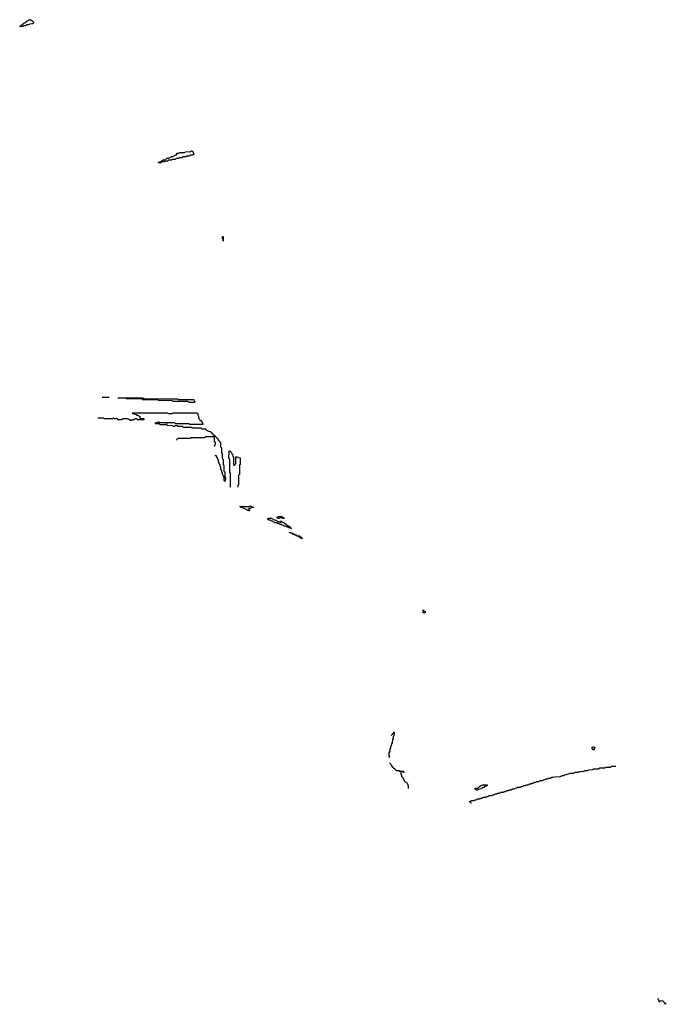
# Model space of a CAD drawing. Header units: inches. Extents: x 2886961 to 3052306, y 543424 to 918523.
# Tile 11 of 117: x 2925346 to 2940734, y 677690 to 701111. Entities that reach past the tile are written whole.
import ezdxf

# ---------------------------------------------------------------- set-up
doc = ezdxf.new("R2010")
doc.units = ezdxf.units.IN
doc.header["$MEASUREMENT"] = 0
for name, color, linetype in [('C9629', 7, 'Continuous'), ('C9638', 7, 'Continuous'), ('C9639', 7, 'Continuous'), ('C9647', 7, 'Continuous'), ('C9720', 7, 'Continuous')]:
    doc.layers.add(name, color=color, linetype=linetype)

msp = doc.modelspace()

# ---------------------------------------------------------------- linework, layer by layer
at = {"layer": 'C9629', "color": 6}
for points in [[(2928650, 697706), (2928646, 697710), (2928662, 697718), (2928667, 697733), (2928702, 697738), (2928710, 697754), (2928742, 697758), (2928750, 697774), (2928790, 697774), (2928802, 697778), (2928810, 697794), (2928842, 697798), (2928850, 697814), (2928890, 697814), (2928902, 697818), (2928910, 697834), (2928942, 697838), (2928950, 697854), (2928990, 697854), (2929002, 697858), (2929007, 697873), (2929042, 697878), (2929047, 697893), (2929082, 697898), (2929088, 697932), (2929127, 697933), (2929142, 697938), (2929149, 697951), (2929267, 697953), (2929282, 697958), (2929289, 697971), (2929407, 697973), (2929422, 697978), (2929426, 697990), (2929450, 697991), (2929458, 697978), (2929470, 697974), (2929478, 697938), (2929492, 697930), (2929493, 697907), (2929478, 697902), (2929470, 697886), (2929410, 697886), (2929398, 697882), (2929390, 697866), (2929330, 697866), (2929318, 697862), (2929310, 697846), (2929230, 697846), (2929218, 697842), (2929210, 697826), (2929150, 697826), (2929138, 697822), (2929130, 697806), (2929070, 697806), (2929058, 697802), (2929050, 697786), (2928990, 697786), (2928978, 697782), (2928970, 697766), (2928890, 697766), (2928878, 697762), (2928870, 697746), (2928810, 697746), (2928798, 697742), (2928790, 697726), (2928730, 697726), (2928718, 697722), (2928710, 697706)], [(2927470, 692126), (2927306, 692130), (2927310, 692134), (2927470, 692134), (2927474, 692130)], [(2928310, 692094), (2929110, 692094), (2929118, 692078), (2929130, 692074), (2929490, 692074), (2929494, 692070), (2929498, 692038), (2929511, 692030), (2929510, 692008), (2929370, 692009), (2929362, 692022), (2929350, 692026), (2928990, 692029), (2928982, 692042), (2928970, 692046), (2928650, 692049), (2928642, 692062), (2928630, 692066), (2928270, 692069), (2928262, 692082), (2928250, 692086), (2927890, 692089), (2927882, 692102), (2927870, 692106), (2927730, 692106), (2927686, 692110), (2927690, 692114), (2928290, 692114), (2928298, 692098)]]:
    msp.add_lwpolyline(points, close=True, dxfattribs=at)
for points in [[(2930000, 691197), (2929998, 691198), (2929994, 691210), (2929974, 691214), (2929972, 691230), (2929954, 691234), (2929952, 691250), (2929934, 691254), (2929930, 691272), (2929914, 691274), (2929910, 691294), (2929898, 691298), (2929894, 691310), (2929834, 691314), (2929832, 691330), (2929798, 691338), (2929790, 691354), (2929778, 691358), (2929774, 691370), (2929690, 691374), (2929678, 691378), (2929670, 691392), (2929470, 691394), (2929458, 691398), (2929452, 691412), (2929430, 691414), (2929250, 691414), (2929238, 691418), (2929230, 691432), (2929110, 691434), (2929098, 691438), (2929090, 691454), (2929053, 691453), (2929046, 691450), (2929042, 691438), (2929010, 691434), (2928998, 691438), (2928994, 691450), (2928987, 691453), (2928870, 691454), (2928858, 691458), (2928850, 691474), (2928690, 691474), (2928678, 691478), (2928670, 691494), (2928590, 691494), (2928578, 691498), (2928574, 691510), (2928578, 691522), (2928590, 691526), (2928630, 691526), (2928638, 691542), (2928650, 691546), (2928662, 691542), (2928670, 691526), (2928830, 691526), (2928842, 691522), (2928850, 691506), (2928858, 691522), (2928870, 691526), (2929030, 691526), (2929042, 691522), (2929050, 691508), (2929370, 691506), (2929382, 691502), (2929390, 691488), (2929710, 691486), (2929710, 691494), (2929698, 691498), (2929693, 691513), (2929690, 691551), (2929673, 691553), (2929670, 691571), (2929652, 691572), (2929638, 691578), (2929632, 691610), (2929618, 691618), (2929613, 691633), (2929610, 691674), (2929598, 691678), (2929592, 691692), (2929590, 691734), (2929578, 691738), (2929570, 691751), (2928990, 691752), (2928982, 691738), (2928970, 691734), (2928890, 691734), (2928878, 691738), (2928872, 691752), (2928850, 691754), (2928030, 691754), (2928026, 691750), (2928030, 691746), (2928070, 691746), (2928082, 691742), (2928087, 691727), (2928122, 691722), (2928127, 691707), (2928162, 691702), (2928170, 691686), (2928202, 691682), (2928207, 691627), (2928290, 691626), (2928302, 691622), (2928306, 691610), (2928302, 691598), (2928290, 691594), (2928150, 691594), (2928138, 691598), (2928130, 691614), (2928090, 691614), (2928082, 691598), (2928070, 691594), (2928030, 691594), (2928022, 691578), (2928010, 691574), (2927978, 691578), (2927973, 691593), (2927938, 691598), (2927932, 691612), (2927910, 691614), (2927790, 691614), (2927782, 691598), (2927770, 691594), (2927690, 691594), (2927678, 691598), (2927670, 691614), (2927610, 691614), (2927598, 691618), (2927590, 691632), (2927568, 691632), (2927562, 691618), (2927550, 691614), (2927370, 691614), (2927358, 691618), (2927350, 691632), (2927207, 691633)], [(2930000, 691063), (2929986, 691070), (2929986, 691170), (2929982, 691182), (2929970, 691186), (2929770, 691186), (2929758, 691182), (2929750, 691166), (2929430, 691166), (2929418, 691162), (2929410, 691146), (2929110, 691146), (2929098, 691142), (2929093, 691127), (2929078, 691122), (2929074, 691110)], [(2929984, 690956), (2929988, 690992), (2930000, 690997)], [(2929990, 690748), (2930000, 690746)]]:
    msp.add_lwpolyline(points, dxfattribs=at)
at = {"layer": 'C9638', "color": 6}
for points in [[(2930366, 689990), (2930366, 690000)], [(2930534, 690000), (2930534, 689990)], [(2934190, 684094), (2934202, 684098), (2934210, 684114), (2934222, 684118), (2934227, 684133), (2934242, 684138), (2934246, 684170), (2934250, 684174), (2934254, 684150), (2934251, 684071), (2934246, 684066), (2934234, 684066), (2934231, 684011), (2934218, 683990), (2934210, 683906), (2934198, 683882), (2934190, 683846), (2934171, 683810), (2934171, 683789), (2934153, 683753), (2934151, 683710), (2934131, 683669), (2934131, 683611), (2934145, 683590), (2934130, 683550)], [(2934150, 683434), (2934160, 683420), (2934174, 683410), (2934178, 683398), (2934190, 683394), (2934192, 683372), (2934198, 683358), (2934210, 683354), (2934213, 683333), (2934230, 683331), (2934238, 683318), (2934274, 683290), (2934278, 683278), (2934294, 683270), (2934298, 683258), (2934313, 683253), (2934374, 683250), (2934378, 683238), (2934390, 683234), (2934468, 683232), (2934474, 683230), (2934478, 683218), (2934494, 683210), (2934490, 683206), (2934470, 683206), (2934462, 683222), (2934450, 683226), (2934418, 683222), (2934414, 683210), (2934414, 683170), (2934418, 683158), (2934434, 683150), (2934434, 683110), (2934438, 683098), (2934453, 683093), (2934458, 683078), (2934473, 683073), (2934478, 683038), (2934494, 683030), (2934498, 682998), (2934513, 682993), (2934518, 682978), (2934550, 682974), (2934558, 682958), (2934570, 682951), (2934571, 682931), (2934592, 682888), (2934593, 682827)], [(2936089, 682469), (2936082, 682502), (2936050, 682506), (2936046, 682510), (2936050, 682514), (2936082, 682518), (2936090, 682534), (2936150, 682534), (2936162, 682538), (2936170, 682554), (2936210, 682554), (2936222, 682558), (2936230, 682574), (2936290, 682574), (2936302, 682578), (2936310, 682594), (2936350, 682594), (2936362, 682598), (2936370, 682614), (2936430, 682614), (2936442, 682618), (2936450, 682634), (2936490, 682634), (2936502, 682638), (2936510, 682654), (2936570, 682654), (2936582, 682658), (2936590, 682674), (2936630, 682674), (2936642, 682678), (2936650, 682694), (2936690, 682694), (2936702, 682698), (2936708, 682712), (2936770, 682714), (2936782, 682718), (2936790, 682734), (2936850, 682734), (2936862, 682738), (2936870, 682754), (2936910, 682754), (2936922, 682758), (2936928, 682772), (2936982, 682778), (2936988, 682792), (2937050, 682794), (2937062, 682798), (2937068, 682812), (2937110, 682814), (2937122, 682818), (2937128, 682832), (2937182, 682838), (2937188, 682852), (2937250, 682854), (2937262, 682858), (2937268, 682872), (2937310, 682874), (2937322, 682878), (2937328, 682892), (2937382, 682898), (2937388, 682912), (2937450, 682914), (2937462, 682918), (2937468, 682932), (2937510, 682934), (2937522, 682938), (2937528, 682952), (2937567, 682953), (2937582, 682958), (2937590, 682972), (2937627, 682973), (2937642, 682978), (2937650, 682992), (2937707, 682993), (2937730, 683012), (2937790, 683014), (2937810, 683032), (2937850, 683034), (2937870, 683052), (2937907, 683053), (2937930, 683071), (2937970, 683072), (2938006, 683090), (2938030, 683091), (2938070, 683102), (2938209, 683111), (2938266, 683130), (2938289, 683131), (2938310, 683145), (2938362, 683158), (2938446, 683190), (2938529, 683191), (2938559, 683201), (2938570, 683211), (2938627, 683213), (2938640, 683220), (2938670, 683222), (2938691, 683231), (2938767, 683233), (2938782, 683238), (2938786, 683250), (2938867, 683253), (2938882, 683258), (2938890, 683271), (2938967, 683273), (2938982, 683278), (2938990, 683291), (2939130, 683294), (2939142, 683298), (2939146, 683310), (2939152, 683312), (2939270, 683314), (2939282, 683318), (2939286, 683330), (2939292, 683332), (2939410, 683334), (2939422, 683338), (2939430, 683351), (2939532, 683352)]]:
    msp.add_lwpolyline(points, dxfattribs=at)
for points in [[(2930790, 689426), (2930782, 689442), (2930750, 689446), (2930742, 689462), (2930710, 689466), (2930702, 689482), (2930670, 689486), (2930662, 689502), (2930647, 689507), (2930609, 689509), (2930606, 689526), (2930588, 689530), (2930590, 689534), (2930632, 689532), (2930644, 689536), (2930690, 689531), (2930810, 689534), (2930822, 689538), (2930830, 689554), (2930838, 689538), (2930870, 689534), (2930878, 689518), (2930910, 689514), (2930914, 689510), (2930910, 689506), (2930870, 689506), (2930858, 689502), (2930850, 689486), (2930810, 689486), (2930798, 689482), (2930794, 689470), (2930798, 689458), (2930814, 689450), (2930814, 689430), (2930810, 689426)], [(2931590, 689246), (2931582, 689262), (2931570, 689266), (2931538, 689262), (2931530, 689246), (2931490, 689246), (2931482, 689262), (2931466, 689270), (2931482, 689278), (2931490, 689294), (2931587, 689293), (2931594, 689290), (2931598, 689278), (2931634, 689270), (2931634, 689250), (2931630, 689246)], [(2931490, 689174), (2931530, 689174), (2931538, 689158), (2931550, 689154), (2931562, 689158), (2931566, 689190), (2931570, 689194), (2931578, 689178), (2931593, 689173), (2931598, 689158), (2931633, 689153), (2931638, 689138), (2931653, 689133), (2931658, 689118), (2931690, 689114), (2931698, 689098), (2931713, 689093), (2931718, 689078), (2931750, 689074), (2931758, 689058), (2931773, 689053), (2931778, 689038), (2931793, 689033), (2931798, 689018), (2931814, 689010), (2931810, 689006), (2931790, 689006), (2931782, 689022), (2931747, 689027), (2931742, 689042), (2931730, 689046), (2931690, 689046), (2931682, 689062), (2931670, 689066), (2931630, 689066), (2931622, 689082), (2931587, 689087), (2931582, 689102), (2931570, 689106), (2931530, 689106), (2931522, 689122), (2931510, 689126), (2931470, 689126), (2931462, 689142), (2931450, 689146), (2931410, 689146), (2931402, 689162), (2931370, 689166), (2931362, 689182), (2931330, 689186), (2931322, 689202), (2931310, 689206), (2931270, 689206), (2931262, 689222), (2931246, 689230), (2931266, 689234), (2931270, 689251), (2931350, 689254), (2931358, 689238), (2931393, 689233), (2931398, 689218), (2931433, 689213), (2931438, 689198), (2931473, 689193), (2931478, 689178)], [(2931910, 688854), (2931930, 688854), (2931938, 688838), (2932010, 688832), (2932018, 688818), (2932034, 688810), (2932038, 688798), (2932054, 688790), (2932058, 688778), (2932070, 688774), (2932070, 688766), (2932050, 688766), (2932042, 688782), (2932010, 688786), (2932002, 688802), (2931970, 688806), (2931962, 688822), (2931930, 688826), (2931922, 688842), (2931890, 688846), (2931882, 688862), (2931850, 688866), (2931842, 688882), (2931810, 688886), (2931802, 688902), (2931770, 688906), (2931766, 688914), (2931810, 688914), (2931818, 688898), (2931850, 688894), (2931858, 688878), (2931890, 688874), (2931898, 688858)], [(2934970, 686988), (2934962, 687002), (2934950, 687006), (2934947, 687013), (2934946, 687070), (2934950, 687074), (2934958, 687058), (2934973, 687053), (2934978, 687038), (2934994, 687030), (2934994, 687010), (2934978, 687002)], [(2939010, 683746), (2938987, 683747), (2938982, 683762), (2938967, 683767), (2938966, 683810), (2938990, 683814), (2939034, 683810), (2939034, 683790), (2939018, 683782), (2939014, 683750)], [(2936250, 682786), (2936207, 682787), (2936202, 682802), (2936187, 682807), (2936186, 682830), (2936248, 682832), (2936262, 682838), (2936266, 682850), (2936282, 682858), (2936286, 682870), (2936302, 682878), (2936309, 682890), (2936366, 682910), (2936472, 682910), (2936470, 682889), (2936450, 682888), (2936430, 682869), (2936410, 682868), (2936391, 682849), (2936358, 682842), (2936354, 682830), (2936318, 682822), (2936314, 682810), (2936258, 682802)]]:
    msp.add_lwpolyline(points, close=True, dxfattribs=at)
at = {"layer": 'C9639', "color": 6}
msp.add_lwpolyline([(2930190, 695846), (2930186, 695890), (2930182, 695902), (2930169, 695910), (2930170, 695954), (2930190, 695954), (2930191, 695950)], close=True, dxfattribs=at)
for points in [[(2930000, 690746), (2930022, 690742), (2930027, 690707), (2930042, 690702), (2930047, 690667), (2930062, 690662), (2930066, 690650), (2930066, 690590), (2930082, 690582), (2930087, 690547), (2930102, 690542), (2930106, 690530), (2930106, 690490), (2930122, 690482), (2930126, 690470), (2930126, 690410), (2930142, 690402), (2930146, 690390), (2930146, 690350), (2930162, 690342), (2930166, 690330), (2930166, 690290), (2930182, 690282), (2930186, 690250), (2930202, 690242), (2930206, 690230), (2930206, 690150), (2930222, 690142), (2930230, 690126), (2930234, 690130), (2930238, 690162), (2930254, 690170), (2930254, 690210), (2930238, 690218), (2930234, 690230), (2930234, 690350), (2930218, 690358), (2930214, 690370), (2930214, 690510), (2930198, 690518), (2930194, 690530), (2930194, 690650), (2930178, 690658), (2930174, 690670), (2930174, 690790), (2930158, 690798), (2930154, 690810), (2930154, 690930), (2930138, 690938), (2930134, 690950), (2930134, 691050), (2930118, 691058), (2930113, 691073), (2930098, 691078), (2930093, 691093), (2930078, 691098), (2930074, 691130), (2930058, 691138), (2930054, 691150), (2930038, 691158), (2930030, 691174), (2930018, 691178), (2930014, 691190), (2930000, 691197)], [(2930000, 690997), (2930002, 690998), (2930006, 691010), (2930006, 691050), (2930002, 691062), (2930000, 691063)], [(2930366, 690000), (2930366, 690310), (2930362, 690322), (2930346, 690330), (2930346, 690650), (2930342, 690662), (2930326, 690670), (2930328, 690852), (2930354, 690850), (2930358, 690838), (2930374, 690830), (2930378, 690818), (2930390, 690814), (2930398, 690778), (2930410, 690774), (2930412, 690768), (2930418, 690718), (2930434, 690710), (2930434, 690530), (2930438, 690518), (2930450, 690514), (2930462, 690518), (2930467, 690533), (2930482, 690538), (2930486, 690550), (2930486, 690710), (2930530, 690712), (2930538, 690698), (2930592, 690690), (2930592, 690530), (2930578, 690522), (2930574, 690510), (2930574, 690290), (2930558, 690282), (2930554, 690270), (2930554, 690050), (2930538, 690042), (2930534, 690030), (2930534, 690000)]]:
    msp.add_lwpolyline(points, dxfattribs=at)
at = {"layer": 'C9647', "color": 6}
msp.add_lwpolyline([(2940536, 677836), (2940538, 677822), (2940534, 677810), (2940538, 677798), (2940552, 677790), (2940558, 677758), (2940570, 677754), (2940582, 677758), (2940589, 677771), (2940610, 677771), (2940630, 677778), (2940650, 677775), (2940672, 677750), (2940674, 677734), (2940694, 677730), (2940698, 677718), (2940712, 677712), (2940734, 677710), (2940734, 677706), (2940698, 677702), (2940694, 677690)], dxfattribs=at)
at = {"layer": 'C9720', "color": 6}
msp.add_lwpolyline([(2925350, 700946), (2925346, 700950), (2925362, 700958), (2925370, 700974), (2925382, 700978), (2925386, 700990), (2925422, 700998), (2925426, 701010), (2925442, 701018), (2925446, 701030), (2925470, 701034), (2925506, 701070), (2925526, 701074), (2925530, 701092), (2925550, 701094), (2925566, 701110), (2925610, 701111), (2925638, 701090), (2925671, 701050), (2925674, 701030), (2925658, 701022), (2925654, 701010), (2925590, 701006), (2925578, 701002), (2925574, 700990), (2925567, 700987), (2925510, 700986), (2925498, 700982), (2925492, 700968), (2925438, 700962), (2925430, 700948)], close=True, dxfattribs=at)

doc.saveas('drawing.dxf')
